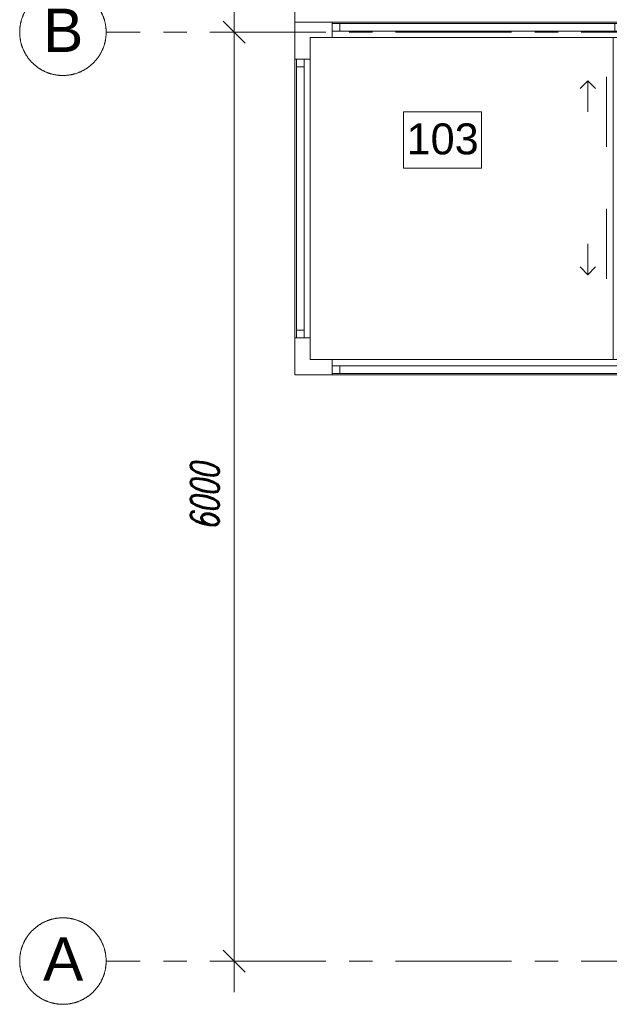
# Model space of a CAD drawing. Header units: millimetres. Extents: x 71658 to 298332, y -154437 to -30421.
# Tile 1 of 155: x 85100 to 88911, y -59145 to -52785. Entities that reach past the tile are written whole.
import ezdxf

# ---------------------------------------------------------------- set-up
doc = ezdxf.new("R2010")
doc.units = ezdxf.units.MM
doc.header["$LTSCALE"] = 500
doc.header["$MEASUREMENT"] = 0
for name, pattern in [('Center', [48, 30, -6, 6, -6]), ('DASHED', [0.75, 0.5, -0.25]), ('Solid Line', [0])]:
    doc.linetypes.add(name, pattern=pattern)
doc.layers.get('0').update_dxf_attribs({"color": 250, "lineweight": 5})
doc.layers.get('Defpoints').update_dxf_attribs({"lineweight": 9})
for name, color, linetype, lineweight in [('A-06-TELJED', 253, 'Center', 0), ('A-_ROOMNAME_A', 251, 'Continuous', 9), ('DR', 250, 'Continuous', 9), ('SA_Ripplagi', 45, 'Continuous', 9), ('SEINAD', 7, 'Continuous', 13), ('WN', 7, 'Continuous', 0)]:
    doc.layers.add(name, color=color, linetype=linetype, lineweight=lineweight)
doc.styles.add('Arial', font='arial.ttf', dxfattribs={"height": 300})
doc.styles.add('Arial_3', font='arial.ttf', dxfattribs={"height": 200})
doc.styles.add('DET', font='simplex.shx', dxfattribs={"width": 0.7, "oblique": 12})
doc.dimstyles.new('tööjoonis', dxfattribs={"dimscale": 100, "dimtxt": 2, "dimasz": 1, "dimexe": 5, "dimexo": 0, "dimgap": 0.75, "dimtad": 1, "dimdec": 0, "dimdsep": 46, "dimtxsty": 'DET', "dimblk1": 'MITTAPÄÄ', "dimblk2": 'MITTAPÄÄ', "dimsah": 1, "dimcen": 1, "dimse1": 1, "dimse2": 1, "dimadec": 0, "dimazin": 0, "dimtfac": 1, "dimtdec": 0, "dimtix": 1, "dimtmove": 0, "dimatfit": 2, "dimldrblk": 'MITTAPÄÄ', "dimfxl": 1, "dimtolj": 1, "dimtzin": 0, "dimarcsym": 0})

# ---------------------------------------------------------------- blocks, each defined once
blk = doc.blocks.new('Window 22_5')
at = {"layer": 'WN', "color": 7, "linetype": 'Solid Line', "lineweight": 13}
for p, q in [((-0.9, 0.04), (0.9, 0.04)), ((-0.9, 0), (-0.9, 0.04)), ((-0.9, 0), (-0.85, 0)), ((-0.9, -0.05), (-0.9, 0)), ((-0.9, -0.05), (-0.9, 0)), ((-0.85, 0), (-0.85, -0.05)), ((-0.85, 0), (0.85, 0)), ((0.85, -0.05), (0.85, 0)), ((0.85, 0), (0.9, 0)), ((0.9, 0), (0.9, 0.04)), ((0.9, -0.05), (0.9, 0)), ((0.9, -0.05), (0.9, 0)), ((-0.85, -0.05), (-0.9, -0.05)), ((-0.9, -0.06), (-0.9, -0.05)), ((-0.9, -0.06), (0.9, -0.06)), ((0.85, -0.05), (-0.85, -0.05)), ((0.9, -0.05), (0.85, -0.05)), ((0.9, -0.06), (0.9, -0.05))]:
    blk.add_line(p, q, dxfattribs=at)
blk = doc.blocks.new('Window 22_6')
at = {"layer": 'WN', "linetype": 'Solid Line', "lineweight": 13}
for p, q in [((-0.9389, 0.01), (0.9389, 0.01)), ((-0.9389, 0.01), (-0.9389, 0)), ((-0.9389, 0), (-0.8889, 0)), ((-0.9389, 0), (-0.9389, -0.05)), ((-0.9389, 0), (-0.9389, -0.05)), ((-0.8889, 0), (-0.8889, -0.05)), ((-0.8889, 0), (0.8889, 0)), ((0.8889, -0.05), (0.8889, 0)), ((0.8889, 0), (0.9389, 0)), ((0.9389, 0.01), (0.9389, 0)), ((0.9389, 0), (0.9389, -0.05)), ((0.9389, 0), (0.9389, -0.05)), ((-0.8889, -0.05), (-0.9389, -0.05)), ((-0.9389, -0.05), (-0.9389, -0.09)), ((0.8889, -0.05), (-0.8889, -0.05)), ((0.9389, -0.05), (0.8889, -0.05)), ((0.9389, -0.05), (0.9389, -0.09)), ((-0.9389, -0.09), (0.9389, -0.09))]:
    blk.add_line(p, q, dxfattribs=at)
blk = doc.blocks.new('Window 22_7')
at = {"layer": 'WN', "color": 7, "linetype": 'Solid Line', "lineweight": 13}
for p, q in [((-0.95, 0.01), (0.95, 0.01)), ((-0.95, 0.01), (-0.95, 0)), ((-0.95, 0), (-0.9, 0)), ((-0.95, 0), (-0.95, -0.05)), ((-0.95, 0), (-0.95, -0.05)), ((-0.9, 0), (-0.9, -0.05)), ((-0.9, 0), (0.9, 0)), ((0.9, -0.05), (0.9, 0)), ((0.9, 0), (0.95, 0)), ((0.95, 0.01), (0.95, 0)), ((0.95, 0), (0.95, -0.05)), ((0.95, 0), (0.95, -0.05)), ((-0.9, -0.05), (-0.95, -0.05)), ((-0.95, -0.05), (-0.95, -0.09)), ((0.9, -0.05), (-0.9, -0.05)), ((0.95, -0.05), (0.9, -0.05)), ((0.95, -0.05), (0.95, -0.09)), ((-0.95, -0.09), (0.95, -0.09))]:
    blk.add_line(p, q, dxfattribs=at)
blk = doc.blocks.new('MITTAPÄÄ')
for p, q in [((-0.354, -0.354), (0.354, 0.354)), ((0, -0.5), (0, 0.5)), ((1, 0), (-1, 0))]:
    blk.add_line(p, q)
blk = doc.blocks.new('*D65')
at = {"layer": 'A-06-TELJED', "color": 0, "linetype": 'ByBlock', "lineweight": -2, "transparency": 16777216}
blk.add_line((86486.4, -58666), (86486.4, -53066), dxfattribs=at)
at = {"layer": 'Defpoints', "color": 0, "linetype": 'ByBlock', "transparency": 16777216}
for p in [(86486.4, -52866), (86650.4, -52866), (86650.4, -58866)]:
    blk.add_point(p, dxfattribs=at)
at = {"layer": 'A-06-TELJED', "color": 0, "linetype": 'ByBlock', "lineweight": -2, "transparency": 16777216, "xscale": 200, "yscale": 200, "zscale": 200}
for p, rotation in [((86486.4, -52866), 90), ((86486.4, -58866), 270)]:
    blk.add_blockref('MITTAPÄÄ', p, dxfattribs=dict(at, rotation=rotation))
at = {"layer": 'A-06-TELJED', "color": 0, "linetype": 'ByBlock', "transparency": 16777216, "insert": (86296.4, -55866), "char_height": 180, "attachment_point": 5, "rotation": 90, "style": 'DET', "bg_fill": 3, "box_fill_scale": 1.25, "bg_fill_color": 256, "bg_fill_true_color": 13158600, "bg_fill_transparency": 0}
blk.add_mtext('\\A1;6000', dxfattribs=at)
blk = doc.blocks.new('*D254')
at = {"layer": 'A-06-TELJED', "color": 0, "linetype": 'ByBlock', "lineweight": -2, "transparency": 16777216}
blk.add_line((86486.4, -52666), (86486.4, -47066), dxfattribs=at)
at = {"layer": 'Defpoints', "color": 0, "linetype": 'ByBlock', "transparency": 16777216}
for p in [(86486.4, -46866), (86766.3, -46866), (86766.3, -52866)]:
    blk.add_point(p, dxfattribs=at)
at = {"layer": 'A-06-TELJED', "color": 0, "linetype": 'ByBlock', "lineweight": -2, "transparency": 16777216, "xscale": 200, "yscale": 200, "zscale": 200}
for p, rotation in [((86486.4, -46866), 90), ((86486.4, -52866), 270)]:
    blk.add_blockref('MITTAPÄÄ', p, dxfattribs=dict(at, rotation=rotation))
at = {"layer": 'A-06-TELJED', "color": 0, "linetype": 'ByBlock', "transparency": 16777216, "insert": (86296.4, -49866), "char_height": 180, "attachment_point": 5, "rotation": 90, "style": 'DET', "bg_fill": 3, "box_fill_scale": 1.25, "bg_fill_color": 256, "bg_fill_true_color": 13158600, "bg_fill_transparency": 0}
blk.add_mtext('\\A1;6000', dxfattribs=at)
blk = doc.blocks.new('TELG')
at = {"layer": 'A-06-TELJED', "ltscale": 0.05}
for p, q in [((129079.2, -52866), (85658.8, -52866)), ((129079.2, -52866), (85658.8, -52866)), ((129079.2, -58866), (85658.8, -58866))]:
    blk.add_line(p, q, dxfattribs=at)
at = {"layer": 'A-06-TELJED', "linetype": 'ByBlock', "ltscale": 10}
for centre in [(85379.4, -52866), (85379.4, -58866)]:
    blk.add_circle(centre, 279.4, dxfattribs=at)
at = {"layer": 'A-06-TELJED', "linetype": 'DASHED', "ltscale": 10, "char_height": 280, "width": 704.925, "attachment_point": 6, "style": 'Arial'}
for s, insert in [('\\A1;{\\fArial|b0|i0|c186|p34;B}', (85511.6, -52853.7)), ('\\A1;A', (85511.6, -58853.7))]:
    blk.add_mtext(s, dxfattribs=dict(at, insert=insert))
at = {"layer": 'A-06-TELJED', "linetype": 'ByBlock'}
dim = blk.add_linear_dim(base=(86486.4, -52866), p1=(86650.4, -58866), p2=(86650.4, -52866), angle=90, dimstyle='tööjoonis', override={"dimtxt": 1.8, "dimasz": 2, "dimgap": 1, "dimfxl": 5, "dimtfill": 1, "dimarcsym": 2}, dxfattribs=at)
dim.commit()
dim.dimension.update_dxf_attribs({"geometry": '*D65', "text_midpoint": (86296.4, -55866)})
dim = blk.add_linear_dim(base=(86486.4, -46866), p1=(86766.3, -52866), p2=(86766.3, -46866), angle=90, dimstyle='tööjoonis', override={"dimtxt": 1.8, "dimasz": 2, "dimgap": 1, "dimfxl": 5, "dimtfill": 1, "dimarcsym": 2}, dxfattribs=at)
dim.commit()
dim.dimension.update_dxf_attribs({"geometry": '*D254', "text_midpoint": (86296.4, -49866)})

msp = doc.modelspace()

# ---------------------------------------------------------------- block references
at = {"layer": 'A-06-TELJED'}
msp.add_blockref('TELG', (0, 0), dxfattribs=at)

# ---------------------------------------------------------------- next in the draw order: linework, layer by layer
at = {"layer": 'A-_ROOMNAME_A', "flags": 128}
msp.add_lwpolyline([(87580.265, -53380.733), (87580.265, -53744.077), (88085.484, -53744.077), (88085.484, -53380.733)], close=True, dxfattribs=at)
at = {"layer": 'DR', "color": 250, "linetype": 'Solid Line', "lineweight": 13}
for p, q in [((88891.302, -53154.431), (88891.302, -53606.396)), ((88771.302, -53180.413), (88721.302, -53230.413)), ((88771.302, -53380.413), (88771.302, -53180.413)), ((88771.302, -53180.413), (88821.302, -53230.413)), ((88891.302, -54458.361), (88891.302, -54006.396)), ((88771.302, -54232.379), (88771.302, -54432.379)), ((88771.302, -54432.379), (88721.302, -54382.379)), ((88771.302, -54432.379), (88821.302, -54382.379))]:
    msp.add_line(p, q, dxfattribs=at)
at = {"layer": 'SA_Ripplagi', "color": 18, "true_color": 0x000000}
msp.add_lwpolyline([(86878.061, -52799.938), (86878.061, -46028.394), (90534.185, -46028.394), (90534.185, -52471.997), (89269.061, -52471.997), (89269.061, -52769.936), (89269.061, -52769.936), (88996.302, -52769.936), (88996.302, -52799.938), (86878.061, -52799.938)], dxfattribs=at)
msp.add_lwpolyline([(86978.061, -52899.938), (88936.302, -52899.938), (88936.302, -54979.938), (86978.061, -54979.938)], close=True, dxfattribs=at)
at = {"layer": 'SEINAD'}
for p, q in [((87118.442, -52799.938), (87118.442, -52899.938)), ((86878.061, -53039.938), (86978.061, -53039.938)), ((86878.061, -54839.938), (86978.061, -54839.938)), ((87118.442, -55079.938), (87118.442, -54979.938))]:
    msp.add_line(p, q, dxfattribs=at)
at = {"layer": 'SEINAD', "flags": 128}
for points in [[(86878.061, -52799.938), (86878.061, -53039.938)], [(86878.061, -52799.938), (87118.442, -52799.938)], [(86978.061, -53039.938), (86978.061, -52899.938)], [(86978.061, -52899.938), (87118.442, -52899.938)], [(86878.061, -54839.938), (86878.061, -55079.938)], [(86978.061, -54979.938), (86978.061, -54839.938)], [(87118.442, -54979.938), (86978.061, -54979.938)], [(86878.061, -55079.938), (87118.442, -55079.938)]]:
    msp.add_lwpolyline(points, dxfattribs=at)

# ---------------------------------------------------------------- next in the draw order: block references
at = {"layer": 'WN', "color": 6, "linetype": 'Solid Line', "lineweight": 13, "xscale": -1000, "yscale": 1000, "zscale": 1000}
msp.add_blockref('Window 22_6', (88057.372, -52809.938), dxfattribs=at)
at = {"layer": 'WN', "color": 6, "linetype": 'Solid Line', "lineweight": 13, "xscale": 1000, "yscale": 1000, "zscale": 1000}
for name, p, rotation in [('Window 22_5', (86938.061, -53939.938), 270), ('Window 22_7', (88068.442, -55069.938), 180)]:
    msp.add_blockref(name, p, dxfattribs=dict(at, rotation=rotation))

# ---------------------------------------------------------------- next in the draw order: texts
at = {"layer": 'A-_ROOMNAME_A', "insert": (87600.265, -53455.013), "char_height": 200, "width": 558.26269, "attachment_point": 1, "line_spacing_factor": 0.941778, "style": 'Arial_3'}
msp.add_mtext('10{\\fArial|b0|i0|c186|p34;3}', dxfattribs=at)

doc.saveas('drawing.dxf')
